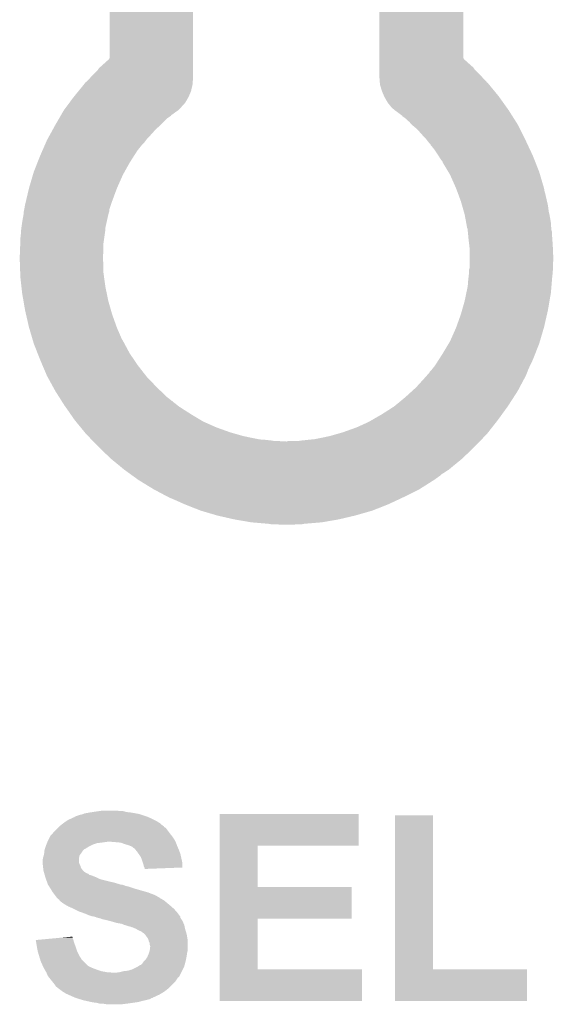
# Model space of a CAD drawing. Extents: x -1.3 to 24.2, y -3.9 to 39.2.
# Tile 14 of 35: x 11.8 to 14.5, y 9.1 to 14.3. Entities that reach past the tile are written whole.
import ezdxf

# ---------------------------------------------------------------- set-up
doc = ezdxf.new("R2010")
doc.units = 0
doc.layers.add('TEMP_HUM_28_CLICK_V100_GTO', color=14, linetype='CONTINUOUS')

msp = doc.modelspace()

# ---------------------------------------------------------------- linework, layer by layer
at = {"layer": 'TEMP_HUM_28_CLICK_V100_GTO'}
for points in [[(12.22502, 14.06398), (12.22502, 18.18386), (12.65936, 14.06398), (12.65936, 18.18386)], [(13.63218, 14.063974), (13.63218, 14.681196), (14.069064, 14.063974), (14.069064, 14.681196)], [(12.169142, 14.01064), (12.21994, 14.056362), (12.65936, 14.01064), (12.65936, 14.056362)], [(12.21994, 14.056362), (12.22502, 14.06398), (12.65936, 14.056362), (12.65936, 14.06398)], [(13.63218, 14.05636), (13.63218, 14.063974), (14.074142, 14.05636), (14.069064, 14.063974)], [(13.63218, 14.013178), (13.63218, 14.05636), (14.1224, 14.013178), (14.074142, 14.05636)], [(12.120214, 13.957298), (12.16152, 14.00048), (12.65936, 13.957298), (12.65936, 14.00048)], [(12.16152, 14.00048), (12.16406, 14.00302), (12.65936, 14.00048), (12.65936, 14.00302)], [(12.16406, 14.00302), (12.169142, 14.01064), (12.65936, 14.00302), (12.65936, 14.01064)], [(13.63218, 14.005558), (13.63218, 14.013178), (14.127482, 14.005558), (14.1224, 14.013178)], [(13.63218, 14.00048), (13.63218, 14.005558), (14.13256, 14.00048), (14.127482, 14.005558)], [(13.63218, 13.9573), (13.63218, 14.00048), (14.173778, 13.9573), (14.13256, 14.00048)], [(12.062366, 13.891262), (12.089272, 13.924282), (12.6492, 13.891262), (12.65682, 13.924282)], [(12.089272, 13.924282), (12.095482, 13.931902), (12.65682, 13.924282), (12.657406, 13.931902)], [(12.095482, 13.931902), (12.098038, 13.93698), (12.657406, 13.931902), (12.657796, 13.93698)], [(12.098038, 13.93698), (12.100566, 13.936986), (12.657796, 13.93698), (12.657796, 13.936986)], [(12.100566, 13.936986), (12.10564, 13.94206), (12.657796, 13.936986), (12.658186, 13.94206)], [(12.10564, 13.94206), (12.120214, 13.957298), (12.658186, 13.94206), (12.65936, 13.957298)], [(13.633158, 13.9446), (13.63218, 13.9573), (14.1859, 13.9446), (14.173778, 13.9573)], [(13.633548, 13.939516), (13.633158, 13.9446), (14.190982, 13.939516), (14.1859, 13.9446)], [(13.63394, 13.93444), (13.633548, 13.939516), (14.193538, 13.93444), (14.190982, 13.939516)], [(13.63394, 13.934432), (13.63394, 13.93444), (14.196066, 13.934432), (14.193538, 13.93444)], [(13.63472, 13.924278), (13.63394, 13.934432), (14.204408, 13.924278), (14.196066, 13.934432)], [(13.644878, 13.89126), (13.63472, 13.924278), (14.23153, 13.89126), (14.204408, 13.924278)], [(12.0396, 13.86332), (12.062366, 13.891262), (12.637558, 13.86332), (12.6492, 13.891262)], [(13.656522, 13.86332), (13.644878, 13.89126), (14.25448, 13.86332), (14.23153, 13.89126)], [(11.995784, 13.8049), (12.014836, 13.830302), (12.59586, 13.8049), (12.618722, 13.830302)], [(12.014836, 13.830302), (12.01674, 13.83284), (12.618722, 13.830302), (12.620202, 13.83284)], [(12.01674, 13.83284), (12.02182, 13.84046), (12.620202, 13.83284), (12.624646, 13.84046)], [(12.02182, 13.84046), (12.037624, 13.86078), (12.624646, 13.84046), (12.6365, 13.86078)], [(12.037624, 13.86078), (12.0396, 13.86332), (12.6365, 13.86078), (12.637558, 13.86332)], [(13.65758, 13.860778), (13.656522, 13.86332), (14.256296, 13.860778), (14.25448, 13.86332)], [(13.67536, 13.8303), (13.65758, 13.860778), (14.278066, 13.8303), (14.256296, 13.860778)], [(13.69568, 13.804898), (13.67536, 13.8303), (14.29621, 13.804898), (14.278066, 13.8303)], [(11.970038, 13.764264), (11.981834, 13.78458), (12.545068, 13.764264), (12.573, 13.78458)], [(11.981834, 13.78458), (11.984786, 13.789662), (12.573, 13.78458), (12.580622, 13.789662)], [(11.984786, 13.789662), (11.98626, 13.7922), (12.580622, 13.789662), (12.58316, 13.7922)], [(11.98626, 13.7922), (11.995784, 13.8049), (12.58316, 13.7922), (12.59586, 13.8049)], [(13.710498, 13.7922), (13.69568, 13.804898), (14.30528, 13.7922), (14.29621, 13.804898)], [(13.71346, 13.78966), (13.710498, 13.7922), (14.30689, 13.78966), (14.30528, 13.7922)], [(13.72108, 13.78458), (13.71346, 13.78966), (14.310106, 13.78458), (14.30689, 13.78966)], [(13.75156, 13.761708), (13.72108, 13.78458), (14.324592, 13.761708), (14.310106, 13.78458)], [(11.94054, 13.71346), (11.961186, 13.74902), (12.489178, 13.71346), (12.52474, 13.74902)], [(11.961186, 13.74902), (11.967088, 13.759182), (12.52474, 13.74902), (12.539982, 13.759182)], [(11.967088, 13.759182), (11.96856, 13.76172), (12.539982, 13.759182), (12.542526, 13.76172)], [(11.96856, 13.76172), (11.968574, 13.761742), (12.542526, 13.76172), (12.545058, 13.761742)], [(11.968574, 13.761742), (11.970038, 13.764264), (12.545058, 13.761742), (12.545068, 13.764264)], [(13.751574, 13.759176), (13.75156, 13.761708), (14.326196, 13.759176), (14.324592, 13.761708)], [(13.75664, 13.756638), (13.751574, 13.759176), (14.327804, 13.756638), (14.326196, 13.759176)], [(13.7668, 13.749018), (13.75664, 13.756638), (14.332628, 13.749018), (14.327804, 13.756638)], [(13.782046, 13.73378), (13.7668, 13.749018), (14.34228, 13.73378), (14.332628, 13.749018)], [(13.784588, 13.733774), (13.782046, 13.73378), (14.342284, 13.733774), (14.34228, 13.73378)], [(13.78966, 13.7287), (13.784588, 13.733774), (14.345496, 13.7287), (14.342284, 13.733774)], [(13.794742, 13.72108), (13.78966, 13.7287), (14.350322, 13.72108), (14.345496, 13.7287)], [(13.80046, 13.715998), (13.794742, 13.72108), (14.35354, 13.715998), (14.350322, 13.72108)], [(11.909896, 13.65758), (11.914074, 13.665202), (12.43584, 13.65758), (12.440922, 13.665202)], [(11.914074, 13.665202), (11.91686, 13.67028), (12.440922, 13.665202), (12.446, 13.67028)], [(11.91686, 13.67028), (11.93079, 13.695682), (12.446, 13.67028), (12.468862, 13.695682)], [(11.93079, 13.695682), (11.934968, 13.703302), (12.468862, 13.695682), (12.47902, 13.703302)], [(11.934968, 13.703302), (11.94054, 13.71346), (12.47902, 13.703302), (12.489178, 13.71346)], [(13.8176, 13.70076), (13.80046, 13.715998), (14.36116, 13.70076), (14.35354, 13.715998)], [(13.82522, 13.695678), (13.8176, 13.70076), (14.363702, 13.695678), (14.36116, 13.70076)], [(13.85062, 13.66774), (13.82522, 13.695678), (14.37767, 13.66774), (14.363702, 13.695678)], [(13.8557, 13.662654), (13.85062, 13.66774), (14.380214, 13.662654), (14.37767, 13.66774)], [(11.885136, 13.60678), (11.890692, 13.619482), (12.39012, 13.60678), (12.40282, 13.619482)], [(11.890692, 13.619482), (11.89736, 13.63472), (12.40282, 13.619482), (12.41425, 13.63472)], [(11.89736, 13.63472), (11.900144, 13.6398), (12.41425, 13.63472), (12.418062, 13.6398)], [(11.900144, 13.6398), (11.909896, 13.65758), (12.418062, 13.6398), (12.43584, 13.65758)], [(13.855706, 13.660112), (13.8557, 13.662654), (14.381484, 13.660112), (14.380214, 13.662654)], [(13.87602, 13.639798), (13.855706, 13.660112), (14.391642, 13.639798), (14.381484, 13.660112)], [(13.879972, 13.63472), (13.87602, 13.639798), (14.39418, 13.63472), (14.391642, 13.639798)], [(13.893802, 13.61694), (13.879972, 13.63472), (14.402516, 13.61694), (14.39418, 13.63472)], [(13.89888, 13.611854), (13.893802, 13.61694), (14.4049, 13.611854), (14.402516, 13.61694)], [(11.8618, 13.55344), (11.874022, 13.58138), (12.351918, 13.55344), (12.3698, 13.58138)], [(11.874022, 13.58138), (11.885136, 13.60678), (12.3698, 13.58138), (12.39012, 13.60678)], [(13.898886, 13.609312), (13.89888, 13.611854), (14.40609, 13.609312), (14.4049, 13.611854)], [(13.90396, 13.604238), (13.898886, 13.609312), (14.40847, 13.604238), (14.40609, 13.609312)], [(13.92174, 13.58138), (13.90396, 13.604238), (14.419184, 13.58138), (14.40847, 13.604238)], [(13.939902, 13.55344), (13.92174, 13.58138), (14.43228, 13.55344), (14.419184, 13.58138)], [(11.828778, 13.46962), (11.84779, 13.51788), (12.302134, 13.46962), (12.32916, 13.51788)], [(11.84779, 13.51788), (11.8618, 13.55344), (12.32916, 13.51788), (12.351918, 13.55344)], [(13.954762, 13.530578), (13.939902, 13.55344), (14.441288, 13.530578), (14.43228, 13.55344)], [(13.95984, 13.525494), (13.954762, 13.530578), (14.44329, 13.525494), (14.441288, 13.530578)], [(13.96238, 13.517876), (13.95984, 13.525494), (14.446292, 13.517876), (14.44329, 13.525494)], [(13.991334, 13.469622), (13.96238, 13.517876), (14.4653, 13.469622), (14.446292, 13.517876)], [(11.824296, 13.45438), (11.828778, 13.46962), (12.2936, 13.45438), (12.302134, 13.46962)], [(14.00048, 13.454378), (13.991334, 13.469622), (14.469784, 13.454378), (14.4653, 13.469622)], [(11.804126, 13.385798), (11.824296, 13.45438), (12.26312, 13.385798), (12.2936, 13.45438)], [(14.03096, 13.3858), (14.00048, 13.454378), (14.489954, 13.3858), (14.469784, 13.454378)], [(11.78784, 13.31722), (11.80338, 13.383258), (12.23772, 13.31722), (12.262178, 13.383258)], [(11.80338, 13.383258), (11.804126, 13.385798), (12.262178, 13.383258), (12.26312, 13.385798)], [(14.031902, 13.38326), (14.03096, 13.3858), (14.4907, 13.38326), (14.489954, 13.3858)], [(14.037546, 13.368018), (14.031902, 13.38326), (14.493242, 13.368018), (14.4907, 13.38326)], [(14.040368, 13.3604), (14.037546, 13.368018), (14.495778, 13.3604), (14.493242, 13.368018)], [(14.056358, 13.31722), (14.040368, 13.3604), (14.505744, 13.31722), (14.495778, 13.3604)], [(11.78306, 13.2969), (11.78784, 13.31722), (12.230946, 13.2969), (12.23772, 13.31722)], [(14.062892, 13.29436), (14.056358, 13.31722), (14.51102, 13.29436), (14.505744, 13.31722)], [(11.77544, 13.256262), (11.776868, 13.263882), (12.220302, 13.256262), (12.22248, 13.263882)], [(11.77544, 13.248642), (11.77544, 13.256262), (12.218126, 13.248642), (12.220302, 13.256262)], [(11.776868, 13.263882), (11.778296, 13.271502), (12.22248, 13.263882), (12.222482, 13.271502)], [(11.778296, 13.271502), (11.78306, 13.2969), (12.222482, 13.271502), (12.230946, 13.2969)], [(14.073778, 13.256258), (14.062892, 13.29436), (14.516102, 13.256258), (14.51102, 13.29436)], [(14.075956, 13.24864), (14.073778, 13.256258), (14.51864, 13.24864), (14.516102, 13.256258)], [(11.764094, 13.177522), (11.76782, 13.20546), (12.20216, 13.177522), (12.208368, 13.20546)], [(11.76782, 13.20546), (11.77499, 13.2461), (12.208368, 13.20546), (12.2174, 13.2461)], [(11.77499, 13.2461), (11.77544, 13.248642), (12.2174, 13.2461), (12.218126, 13.248642)], [(14.07668, 13.246102), (14.075956, 13.24864), (14.519088, 13.246102), (14.51864, 13.24864)], [(14.084208, 13.20546), (14.07668, 13.246102), (14.52626, 13.20546), (14.519088, 13.246102)], [(14.089382, 13.177518), (14.084208, 13.20546), (14.528126, 13.177518), (14.52626, 13.20546)], [(11.75766, 13.11402), (11.76274, 13.157202), (12.194538, 13.11402), (12.200708, 13.157202)], [(11.76274, 13.167362), (11.764094, 13.177522), (12.20216, 13.167362), (12.20216, 13.177522)], [(11.76274, 13.16736), (11.76274, 13.167362), (12.202158, 13.16736), (12.20216, 13.167362)], [(11.76274, 13.157202), (11.76274, 13.16736), (12.200708, 13.157202), (12.202158, 13.16736)], [(14.09192, 13.172436), (14.089382, 13.177518), (14.528464, 13.172436), (14.528126, 13.177518)], [(14.09192, 13.1699), (14.09192, 13.172436), (14.528634, 13.1699), (14.528464, 13.172436)], [(14.092164, 13.167358), (14.09192, 13.1699), (14.528802, 13.167358), (14.528634, 13.1699)], [(14.092888, 13.159738), (14.092164, 13.167358), (14.53134, 13.159738), (14.528802, 13.167358)], [(14.097, 13.116562), (14.092888, 13.159738), (14.53374, 13.116562), (14.53134, 13.159738)], [(11.75766, 13.09624), (11.75766, 13.11402), (12.192, 13.09624), (12.194538, 13.11402)], [(14.097, 13.11402), (14.097, 13.116562), (14.53388, 13.11402), (14.53374, 13.116562)], [(14.09954, 13.09624), (14.097, 13.11402), (14.535498, 13.09624), (14.53388, 13.11402)], [(11.755424, 13.02766), (11.756542, 13.055598), (12.18946, 13.02766), (12.192, 13.055598)], [(11.756542, 13.055598), (11.75766, 13.08354), (12.192, 13.055598), (12.192, 13.08354)], [(11.75766, 13.08354), (11.75766, 13.09624), (12.192, 13.08354), (12.192, 13.09624)], [(14.10067, 13.086082), (14.09954, 13.09624), (14.53642, 13.086082), (14.535498, 13.09624)], [(14.101516, 13.07846), (14.10067, 13.086082), (14.53642, 13.07846), (14.53642, 13.086082)], [(14.10208, 13.073378), (14.101516, 13.07846), (14.536642, 13.073378), (14.53642, 13.07846)], [(14.102078, 13.02004), (14.10208, 13.073378), (14.53896, 13.02004), (14.536642, 13.073378)], [(11.75512, 13.02004), (11.755424, 13.02766), (12.18946, 13.02004), (12.18946, 13.02766)], [(11.755122, 13.020038), (11.75512, 13.02004), (12.18946, 13.020038), (12.18946, 13.02004)], [(11.756664, 12.97686), (11.755122, 13.020038), (12.192, 12.97686), (12.18946, 13.020038)], [(14.102078, 12.966698), (14.102078, 13.02004), (14.536984, 12.966698), (14.53896, 13.02004)], [(11.75766, 12.94892), (11.756664, 12.97686), (12.192, 12.94892), (12.192, 12.97686)], [(11.75766, 12.943842), (11.75766, 12.94892), (12.192, 12.943842), (12.192, 12.94892)], [(14.09954, 12.959076), (14.102078, 12.966698), (14.536702, 12.959076), (14.536984, 12.966698)], [(14.09954, 12.95146), (14.09954, 12.959076), (14.53642, 12.95146), (14.536702, 12.959076)], [(14.09954, 12.94384), (14.09954, 12.95146), (14.53642, 12.94384), (14.53642, 12.95146)], [(11.75766, 12.928602), (11.75766, 12.943842), (12.194104, 12.928602), (12.192, 12.943842)], [(11.764152, 12.87018), (11.75766, 12.928602), (12.20216, 12.87018), (12.194104, 12.928602)], [(14.09446, 12.898118), (14.097846, 12.9286), (14.531338, 12.898118), (14.53388, 12.9286)], [(14.09446, 12.8905), (14.09446, 12.898118), (14.530704, 12.8905), (14.531338, 12.898118)], [(14.097846, 12.9286), (14.099256, 12.941298), (14.53388, 12.9286), (14.53642, 12.941298)], [(14.099256, 12.941298), (14.09954, 12.94384), (14.53642, 12.941298), (14.53642, 12.94384)], [(11.76782, 12.837158), (11.764152, 12.87018), (12.208992, 12.837158), (12.20216, 12.87018)], [(14.085088, 12.83716), (14.09192, 12.870182), (14.52626, 12.83716), (14.52901, 12.870182)], [(14.09192, 12.870182), (14.09446, 12.8905), (14.52901, 12.870182), (14.530704, 12.8905)], [(11.77036, 12.82192), (11.76782, 12.837158), (12.212146, 12.82192), (12.208992, 12.837158)], [(11.77474, 12.796518), (11.77036, 12.82192), (12.2174, 12.796518), (12.212146, 12.82192)], [(11.78306, 12.74826), (11.77474, 12.796518), (12.23119, 12.74826), (12.2174, 12.796518)], [(14.06289, 12.74826), (14.07668, 12.79652), (14.51102, 12.74826), (14.519292, 12.79652)], [(14.07668, 12.79652), (14.085088, 12.83716), (14.519292, 12.79652), (14.52626, 12.83716)], [(11.788286, 12.7254), (11.78306, 12.74826), (12.237722, 12.7254), (12.23119, 12.74826)], [(14.05636, 12.7254), (14.06289, 12.74826), (14.505794, 12.7254), (14.51102, 12.74826)], [(11.80338, 12.65936), (11.788286, 12.7254), (12.261306, 12.65936), (12.237722, 12.7254)], [(14.032774, 12.659362), (14.05636, 12.7254), (14.4907, 12.659362), (14.505794, 12.7254)], [(11.804876, 12.65428), (11.80338, 12.65936), (12.26312, 12.65428), (12.261306, 12.65936)], [(11.822058, 12.59586), (11.804876, 12.65428), (12.28852, 12.59586), (12.26312, 12.65428)], [(14.00048, 12.5857), (14.03096, 12.654282), (14.469036, 12.5857), (14.489206, 12.654282)], [(14.03096, 12.654282), (14.032774, 12.659362), (14.489206, 12.654282), (14.4907, 12.659362)], [(11.824298, 12.58824), (11.822058, 12.59586), (12.2936, 12.58824), (12.28852, 12.59586)], [(11.82878, 12.572998), (11.824298, 12.58824), (12.301808, 12.572998), (12.2936, 12.58824)], [(11.848792, 12.5222), (11.82878, 12.572998), (12.32916, 12.5222), (12.301808, 12.572998)], [(13.96238, 12.5222), (13.99286, 12.573), (14.445288, 12.5222), (14.465302, 12.573)], [(13.99286, 12.573), (14.00048, 12.5857), (14.465302, 12.573), (14.469036, 12.5857)], [(11.8618, 12.48918), (11.848792, 12.5222), (12.351614, 12.48918), (12.32916, 12.5222)], [(11.874732, 12.4587), (11.8618, 12.48918), (12.37234, 12.4587), (12.351614, 12.48918)], [(13.92174, 12.4587), (13.941246, 12.48918), (14.417842, 12.4587), (14.43228, 12.48918)], [(13.941246, 12.48918), (13.96238, 12.5222), (14.43228, 12.48918), (14.445288, 12.5222)], [(11.89736, 12.40536), (11.874732, 12.4587), (12.414088, 12.40536), (12.37234, 12.4587)], [(13.893798, 12.425674), (13.90142, 12.4333), (14.403556, 12.425674), (14.406488, 12.4333)], [(13.90142, 12.4333), (13.907516, 12.44092), (14.406488, 12.4333), (14.40942, 12.44092)], [(13.907516, 12.44092), (13.92174, 12.4587), (14.40942, 12.44092), (14.417842, 12.4587)], [(11.900146, 12.40028), (11.89736, 12.40536), (12.418062, 12.40028), (12.414088, 12.40536)], [(11.930792, 12.3444), (11.900146, 12.40028), (12.4714, 12.3444), (12.418062, 12.40028)], [(13.82268, 12.3444), (13.87348, 12.40028), (14.362984, 12.3444), (14.392672, 12.40028)], [(13.87348, 12.40028), (13.880144, 12.407898), (14.392672, 12.40028), (14.39672, 12.407898)], [(13.880144, 12.407898), (13.89126, 12.4206), (14.39672, 12.407898), (14.401604, 12.4206)], [(13.89126, 12.4206), (13.893798, 12.425674), (14.401604, 12.4206), (14.403556, 12.425674)], [(11.940542, 12.32662), (11.930792, 12.3444), (12.49007, 12.32662), (12.4714, 12.3444)], [(13.80312, 12.32662), (13.82268, 12.3444), (14.35354, 12.32662), (14.362984, 12.3444)], [(11.961454, 12.2936), (11.940542, 12.32662), (12.524742, 12.2936), (12.49007, 12.32662)], [(11.972714, 12.27582), (11.961454, 12.2936), (12.547598, 12.27582), (12.524742, 12.2936)], [(13.711454, 12.247882), (13.7668, 12.293602), (14.30274, 12.247882), (14.332236, 12.293602)], [(13.7668, 12.293602), (13.80312, 12.32662), (14.332236, 12.293602), (14.35354, 12.32662)], [(11.97432, 12.273286), (11.972714, 12.27582), (12.550132, 12.273286), (12.547598, 12.27582)], [(11.974324, 12.273278), (11.97432, 12.273286), (12.552658, 12.273278), (12.550132, 12.273286)], [(11.975924, 12.270752), (11.974324, 12.273278), (12.55268, 12.270752), (12.552658, 12.273278)], [(11.97915, 12.26566), (11.975924, 12.270752), (12.5603, 12.26566), (12.55268, 12.270752)], [(11.9888, 12.25042), (11.97915, 12.26566), (12.57935, 12.25042), (12.5603, 12.26566)], [(11.99243, 12.24534), (11.9888, 12.25042), (12.5857, 12.24534), (12.57935, 12.25042)], [(12.0142, 12.21486), (11.99243, 12.24534), (12.633326, 12.21486), (12.5857, 12.24534)], [(13.64488, 12.204702), (13.708378, 12.24534), (14.271472, 12.204702), (14.300898, 12.24534)], [(13.708378, 12.24534), (13.711454, 12.247882), (14.300898, 12.24534), (14.30274, 12.247882)], [(12.01928, 12.20724), (12.0142, 12.21486), (12.645232, 12.20724), (12.633326, 12.21486)], [(12.02104, 12.2047), (12.01928, 12.20724), (12.6492, 12.2047), (12.645232, 12.20724)], [(12.04214, 12.17422), (12.02104, 12.2047), (12.7, 12.17422), (12.6492, 12.2047)], [(13.592046, 12.17422), (13.64488, 12.204702), (14.2494, 12.17422), (14.271472, 12.204702)], [(12.0484, 12.1666), (12.04214, 12.17422), (12.7127, 12.1666), (12.7, 12.17422)], [(12.073438, 12.13612), (12.0484, 12.1666), (12.781282, 12.13612), (12.7127, 12.1666)], [(12.094302, 12.11072), (12.073438, 12.13612), (12.8524, 12.11072), (12.781282, 12.13612)], [(13.44168, 12.110722), (13.5128, 12.13612), (14.199506, 12.110722), (14.219462, 12.13612)], [(13.5128, 12.13612), (13.56868, 12.16152), (14.219462, 12.13612), (14.23942, 12.16152)], [(13.56868, 12.16152), (13.57884, 12.1666), (14.23942, 12.16152), (14.243412, 12.1666)], [(13.57884, 12.1666), (13.592046, 12.17422), (14.243412, 12.1666), (14.2494, 12.17422)], [(12.10056, 12.1031), (12.094302, 12.11072), (12.87907, 12.1031), (12.8524, 12.11072)], [(12.112772, 12.0904), (12.10056, 12.1031), (12.92352, 12.0904), (12.87907, 12.1031)], [(12.127426, 12.07516), (12.112772, 12.0904), (12.997182, 12.07516), (12.92352, 12.0904)], [(12.129868, 12.07262), (12.127426, 12.07516), (13.01496, 12.07262), (12.997182, 12.07516)], [(12.134754, 12.06754), (12.129868, 12.07262), (13.07084, 12.06754), (13.025118, 12.07262)], [(13.22324, 12.06754), (13.296898, 12.07516), (14.159326, 12.06754), (14.166652, 12.07516)], [(13.296898, 12.07516), (13.370562, 12.0904), (14.166652, 12.07516), (14.181306, 12.0904)], [(13.370562, 12.0904), (13.415012, 12.103102), (14.181306, 12.0904), (14.19352, 12.103102)], [(13.415012, 12.103102), (13.44168, 12.110722), (14.19352, 12.103102), (14.199506, 12.110722)], [(12.137196, 12.065), (12.134754, 12.06754), (13.083538, 12.065), (13.07084, 12.06754)], [(12.139638, 12.06246), (12.137196, 12.065), (13.147036, 12.06246), (13.101322, 12.065)], [(12.16406, 12.03706), (12.139638, 12.06246), (14.13002, 12.03706), (14.154442, 12.06246)], [(12.2301, 11.97356), (12.16406, 12.03706), (14.06398, 11.97356), (14.13002, 12.03706)], [(13.147036, 12.06246), (13.154658, 12.064998), (14.154442, 12.06246), (14.156882, 12.064998)], [(13.154658, 12.064998), (13.207998, 12.065), (14.156882, 12.064998), (14.156884, 12.065)], [(13.207998, 12.065), (13.22324, 12.06754), (14.156884, 12.065), (14.159326, 12.06754)], [(12.230102, 11.973558), (12.2301, 11.97356), (14.063976, 11.973558), (14.06398, 11.97356)], [(12.30122, 11.91514), (12.230102, 11.973558), (13.992858, 11.91514), (14.063976, 11.973558)], [(12.332792, 11.892278), (12.30122, 11.91514), (13.957298, 11.892278), (13.992858, 11.91514)], [(12.339804, 11.8872), (12.332792, 11.892278), (13.95222, 11.8872), (13.957298, 11.892278)], [(12.37488, 11.8618), (12.339804, 11.8872), (13.91666, 11.8618), (13.95222, 11.8872)], [(12.374882, 11.861798), (12.37488, 11.8618), (13.916656, 11.861798), (13.91666, 11.8618)], [(12.45362, 11.81354), (12.374882, 11.861798), (13.840458, 11.81354), (13.916656, 11.861798)], [(12.53012, 11.7729), (12.45362, 11.81354), (13.75918, 11.7729), (13.840458, 11.81354)], [(12.5349, 11.77036), (12.53012, 11.7729), (13.75376, 11.77036), (13.75918, 11.7729)], [(12.56538, 11.75766), (12.5349, 11.77036), (13.726668, 11.75766), (13.75376, 11.77036)], [(12.61618, 11.7348), (12.56538, 11.75766), (13.6779, 11.7348), (13.726668, 11.75766)], [(12.699996, 11.70178), (12.61618, 11.7348), (13.594082, 11.70178), (13.6779, 11.7348)], [(12.7, 11.701778), (12.699996, 11.70178), (13.594074, 11.701778), (13.594082, 11.70178)], [(12.786362, 11.67638), (12.7, 11.701778), (13.50518, 11.67638), (13.594074, 11.701778)], [(12.87526, 11.65606), (12.786362, 11.67638), (13.41882, 11.65606), (13.50518, 11.67638)], [(12.949344, 11.64336), (12.87526, 11.65606), (13.34516, 11.64336), (13.41882, 11.65606)], [(12.96416, 11.64082), (12.949344, 11.64336), (13.329922, 11.64082), (13.34516, 11.64336)], [(13.053062, 11.6332), (12.96416, 11.64082), (13.238478, 11.6332), (13.329922, 11.64082)], [(13.068298, 11.63066), (13.053062, 11.6332), (13.225778, 11.63066), (13.238478, 11.6332)], [(13.1445, 11.62812), (13.07846, 11.63066), (13.15466, 11.62812), (13.21816, 11.63066)], [(12.086584, 10.119358), (12.092942, 10.1219), (12.377422, 10.119358), (12.363022, 10.1219)], [(12.092942, 10.1219), (12.12088, 10.12698), (12.363022, 10.1219), (12.33424, 10.12698)], [(12.12088, 10.12698), (12.13739, 10.12952), (12.33424, 10.12698), (12.311382, 10.12952)], [(12.13739, 10.12952), (12.1539, 10.13206), (12.311382, 10.12952), (12.302494, 10.13206)], [(12.1539, 10.13206), (12.17168, 10.1346), (12.302494, 10.13206), (12.293604, 10.1346)], [(12.17168, 10.1346), (12.189462, 10.13714), (12.275822, 10.1346), (12.260578, 10.13714)], [(11.963402, 10.05586), (11.982994, 10.0711), (12.504422, 10.05586), (12.486642, 10.0711)], [(11.982994, 10.0711), (11.98626, 10.07364), (12.486642, 10.0711), (12.482578, 10.07364)], [(11.98626, 10.07364), (12.001496, 10.0838), (12.482578, 10.07364), (12.466318, 10.0838)], [(12.001496, 10.0838), (12.009116, 10.08888), (12.466318, 10.0838), (12.45616, 10.08888)], [(12.009116, 10.08888), (12.020294, 10.09396), (12.45616, 10.08888), (12.446, 10.09396)], [(12.020294, 10.09396), (12.037064, 10.10158), (12.446, 10.09396), (12.428854, 10.10158)], [(12.037064, 10.10158), (12.039606, 10.101586), (12.428854, 10.10158), (12.42884, 10.101586)], [(12.039606, 10.101586), (12.04214, 10.10412), (12.42884, 10.101586), (12.423138, 10.10412)], [(12.04214, 10.10412), (12.042144, 10.104122), (12.423138, 10.10412), (12.423132, 10.104122)], [(12.042144, 10.104122), (12.052302, 10.1092), (12.423132, 10.104122), (12.407898, 10.1092)], [(12.052302, 10.1092), (12.067542, 10.11428), (12.407898, 10.1092), (12.392658, 10.11428)], [(12.067542, 10.11428), (12.080242, 10.116822), (12.392658, 10.11428), (12.385032, 10.116822)], [(12.080242, 10.116822), (12.086584, 10.119358), (12.385032, 10.116822), (12.377422, 10.119358)], [(12.79908, 9.95426), (12.799084, 10.119334), (13.522934, 9.95426), (13.52296, 10.119334)], [(12.799084, 10.119334), (12.799086, 10.11936), (13.52296, 10.119334), (12.799086, 10.11936)], [(13.713464, 9.3091), (13.713484, 10.111714), (13.911606, 9.3091), (13.91158, 10.111714)], [(13.713484, 10.111714), (13.713486, 10.11174), (13.91158, 10.111714), (13.713486, 10.11174)], [(11.9253, 10.015222), (11.932922, 10.02538), (12.540614, 10.015222), (12.532996, 10.02538)], [(11.932922, 10.02538), (11.9507, 10.043158), (12.532996, 10.02538), (12.51966, 10.043158)], [(11.9507, 10.043158), (11.95578, 10.048238), (12.51966, 10.043158), (12.514576, 10.048238)], [(11.95578, 10.048238), (11.958324, 10.050782), (12.514576, 10.048238), (12.509506, 10.050782)], [(11.958324, 10.050782), (11.963384, 10.055842), (12.509506, 10.050782), (12.506966, 10.055842)], [(11.963384, 10.055842), (11.963402, 10.05586), (12.506966, 10.055842), (12.504422, 10.05586)], [(11.894312, 9.95934), (11.897358, 9.966958), (12.13612, 9.95934), (12.158978, 9.966958)], [(11.897358, 9.966958), (11.898376, 9.9695), (12.158978, 9.966958), (12.1793, 9.9695)], [(11.898376, 9.9695), (11.900408, 9.97458), (12.1793, 9.9695), (12.21486, 9.97458)], [(11.900408, 9.97458), (11.90244, 9.97966), (12.56792, 9.97458), (12.56538, 9.97966)], [(11.90244, 9.97966), (11.904978, 9.984738), (12.56538, 9.97966), (12.56284, 9.984738)], [(11.904978, 9.984738), (11.912602, 9.99998), (12.56284, 9.984738), (12.55268, 9.99998)], [(11.912602, 9.99998), (11.915142, 10.005056), (12.55268, 9.99998), (12.54862, 10.005056)], [(11.915142, 10.005056), (11.92276, 10.01268), (12.54862, 10.005056), (12.54252, 10.01268)], [(11.92276, 10.01268), (11.9253, 10.015222), (12.54252, 10.01268), (12.540614, 10.015222)], [(12.25804, 9.97204), (12.227562, 9.97458), (12.56919, 9.97204), (12.56792, 9.97458)], [(12.283438, 9.9695), (12.25804, 9.97204), (12.57046, 9.9695), (12.56919, 9.97204)], [(12.30376, 9.96188), (12.283438, 9.9695), (12.573318, 9.96188), (12.57046, 9.9695)], [(11.882684, 9.91362), (11.884378, 9.92886), (12.07516, 9.91362), (12.08532, 9.92886)], [(11.884378, 9.92886), (11.884662, 9.931402), (12.08532, 9.92886), (12.087862, 9.931402)], [(11.884662, 9.931402), (11.886352, 9.936474), (12.087862, 9.931402), (12.092934, 9.936474)], [(11.886352, 9.936474), (11.886354, 9.93648), (12.092934, 9.936474), (12.09548, 9.93648)], [(11.886354, 9.93648), (11.890586, 9.94918), (12.09548, 9.93648), (12.115802, 9.94918)], [(11.890586, 9.94918), (11.89228, 9.95426), (12.115802, 9.94918), (12.12596, 9.95426)], [(11.89228, 9.95426), (11.894312, 9.95934), (12.12596, 9.95426), (12.13612, 9.95934)], [(12.32154, 9.956802), (12.30376, 9.96188), (12.575222, 9.956802), (12.573318, 9.96188)], [(12.33424, 9.95172), (12.32154, 9.956802), (12.577128, 9.95172), (12.575222, 9.956802)], [(12.33932, 9.94918), (12.33424, 9.95172), (12.57808, 9.94918), (12.577128, 9.95172)], [(12.344396, 9.946642), (12.33932, 9.94918), (12.579168, 9.946642), (12.57808, 9.94918)], [(12.349474, 9.941566), (12.344396, 9.946642), (12.581344, 9.941566), (12.579168, 9.946642)], [(12.352016, 9.94156), (12.349474, 9.941566), (12.581346, 9.94156), (12.581344, 9.941566)], [(12.360486, 9.9314), (12.352016, 9.94156), (12.5857, 9.9314), (12.581346, 9.94156)], [(12.36472, 9.92632), (12.360486, 9.9314), (12.587606, 9.92632), (12.5857, 9.9314)], [(12.375608, 9.911078), (12.36472, 9.92632), (12.59332, 9.911078), (12.587606, 9.92632)], [(12.799074, 9.73836), (12.79908, 9.954234), (12.997206, 9.73836), (12.99718, 9.954234)], [(12.79908, 9.954234), (12.79908, 9.95426), (12.99718, 9.954234), (13.522934, 9.95426)], [(11.8745, 9.878062), (11.877038, 9.890758), (12.065002, 9.878062), (12.065, 9.890758)], [(11.8745, 9.865362), (11.8745, 9.878062), (12.065002, 9.865362), (12.065002, 9.878062)], [(11.874502, 9.865358), (11.8745, 9.865362), (12.065002, 9.865358), (12.065002, 9.865362)], [(11.875348, 9.85774), (11.874502, 9.865358), (12.06754, 9.85774), (12.065002, 9.865358)], [(11.877038, 9.890758), (11.87704, 9.89076), (12.065, 9.890758), (12.065, 9.89076)], [(11.87704, 9.89076), (11.880668, 9.903462), (12.065, 9.89076), (12.067538, 9.903462)], [(11.880668, 9.903462), (11.88212, 9.908542), (12.067538, 9.903462), (12.071348, 9.908542)], [(11.88212, 9.908542), (11.882684, 9.91362), (12.071348, 9.908542), (12.07516, 9.91362)], [(12.37742, 9.90854), (12.375608, 9.911078), (12.593884, 9.90854), (12.59332, 9.911078)], [(12.387578, 9.893302), (12.37742, 9.90854), (12.597272, 9.893302), (12.593884, 9.90854)], [(12.3952, 9.87298), (12.387578, 9.893302), (12.601788, 9.87298), (12.597272, 9.893302)], [(12.39774, 9.865358), (12.3952, 9.87298), (12.60348, 9.865358), (12.601788, 9.87298)], [(12.400278, 9.85774), (12.39774, 9.865358), (12.603472, 9.85774), (12.60348, 9.865358)], [(11.876476, 9.847578), (11.875348, 9.85774), (12.072622, 9.847578), (12.06754, 9.85774)], [(11.87704, 9.8425), (11.876476, 9.847578), (12.073892, 9.8425), (12.072622, 9.847578)], [(11.877676, 9.837416), (11.87704, 9.8425), (12.075162, 9.837416), (12.073892, 9.8425)], [(11.878946, 9.82726), (11.877676, 9.837416), (12.082782, 9.82726), (12.075162, 9.837416)], [(11.87958, 9.822182), (11.878946, 9.82726), (12.08786, 9.822182), (12.082782, 9.82726)], [(11.881034, 9.8171), (11.87958, 9.822182), (12.09294, 9.8171), (12.08786, 9.822182)], [(11.882484, 9.81202), (11.881034, 9.8171), (12.100562, 9.81202), (12.09294, 9.8171)], [(11.88321, 9.80948), (11.882484, 9.81202), (12.105642, 9.80948), (12.100562, 9.81202)], [(12.402818, 9.845038), (12.400278, 9.85774), (12.603458, 9.845038), (12.603472, 9.85774)], [(12.406206, 9.83996), (12.402818, 9.845038), (12.603454, 9.83996), (12.603458, 9.845038)], [(12.407896, 9.837426), (12.406206, 9.83996), (12.5382, 9.837426), (12.603454, 9.83996)], [(12.4079, 9.832366), (12.407896, 9.837426), (12.4079, 9.832366), (12.5382, 9.837426)], [(11.883938, 9.806936), (11.88321, 9.80948), (12.113258, 9.806936), (12.105642, 9.80948)], [(11.885388, 9.801858), (11.883938, 9.806936), (12.118346, 9.801858), (12.113258, 9.806936)], [(11.886114, 9.799318), (11.885388, 9.801858), (12.128502, 9.799318), (12.118346, 9.801858)], [(11.889018, 9.78916), (11.886114, 9.799318), (12.1539, 9.78916), (12.128502, 9.799318)], [(11.889742, 9.78662), (11.889018, 9.78916), (12.158982, 9.78662), (12.1539, 9.78916)], [(11.891556, 9.78154), (11.889742, 9.78662), (12.169142, 9.78154), (12.158982, 9.78662)], [(11.89337, 9.776462), (11.891556, 9.78154), (12.18438, 9.776462), (12.169142, 9.78154)], [(11.896998, 9.7663), (11.89337, 9.776462), (12.22502, 9.7663), (12.18438, 9.776462)], [(11.898812, 9.76122), (11.896998, 9.7663), (12.247878, 9.76122), (12.22502, 9.7663)], [(11.901532, 9.7536), (11.898812, 9.76122), (12.27328, 9.7536), (12.247878, 9.76122)], [(11.90244, 9.75106), (11.901532, 9.7536), (12.280904, 9.75106), (12.27328, 9.7536)], [(11.90244, 9.751056), (11.90244, 9.75106), (12.285998, 9.751056), (12.285982, 9.75106)], [(11.904056, 9.748518), (11.90244, 9.751056), (12.296142, 9.748518), (12.285998, 9.751056)], [(11.907288, 9.74344), (11.904056, 9.748518), (12.308842, 9.74344), (12.296142, 9.748518)], [(11.908906, 9.740898), (11.907288, 9.74344), (12.32154, 9.740898), (12.308842, 9.74344)], [(11.915372, 9.73074), (11.908906, 9.740898), (12.35202, 9.73074), (12.32154, 9.740898)], [(11.92022, 9.72312), (11.915372, 9.73074), (12.378694, 9.72312), (12.35202, 9.73074)], [(11.927838, 9.710422), (11.92022, 9.72312), (12.42314, 9.710422), (12.378694, 9.72312)], [(11.937366, 9.69772), (11.927838, 9.710422), (12.45616, 9.69772), (12.42314, 9.710422)], [(12.79907, 9.57326), (12.799074, 9.738334), (13.487374, 9.57326), (13.4874, 9.738334)], [(12.799074, 9.738334), (12.799074, 9.73836), (13.4874, 9.738334), (12.997206, 9.73836)], [(11.943082, 9.6901), (11.937366, 9.69772), (12.471398, 9.6901), (12.45616, 9.69772)], [(11.948798, 9.68248), (11.943082, 9.6901), (12.4841, 9.68248), (12.471398, 9.6901)], [(11.948816, 9.682454), (11.948798, 9.68248), (12.48664, 9.682454), (12.4841, 9.68248)], [(11.9507, 9.679942), (11.948816, 9.682454), (12.486658, 9.679942), (12.48664, 9.682454)], [(11.95071, 9.679934), (11.9507, 9.679942), (12.486658, 9.679934), (12.486658, 9.679942)], [(11.955784, 9.674862), (11.95071, 9.679934), (12.496796, 9.674862), (12.486658, 9.679934)], [(11.955788, 9.67486), (11.955784, 9.674862), (12.496798, 9.67486), (12.496796, 9.674862)], [(11.960854, 9.672318), (11.955788, 9.67486), (12.501036, 9.672318), (12.496798, 9.67486)], [(11.963398, 9.667244), (11.960854, 9.672318), (12.509494, 9.667244), (12.501036, 9.672318)], [(11.963404, 9.66724), (11.963398, 9.667244), (12.5095, 9.66724), (12.509494, 9.667244)], [(11.9761, 9.65708), (11.963404, 9.66724), (12.521692, 9.65708), (12.5095, 9.66724)], [(11.99134, 9.64692), (11.9761, 9.65708), (12.533884, 9.64692), (12.521692, 9.65708)], [(12.00023, 9.64184), (11.99134, 9.64692), (12.53998, 9.64184), (12.533884, 9.64692)], [(12.009118, 9.63676), (12.00023, 9.64184), (12.545788, 9.63676), (12.53998, 9.64184)], [(12.0269, 9.62914), (12.009118, 9.63676), (12.554496, 9.62914), (12.545788, 9.63676)], [(12.03706, 9.62406), (12.0269, 9.62914), (12.560302, 9.62406), (12.554496, 9.62914)], [(12.06246, 9.61136), (12.03706, 9.62406), (12.571416, 9.61136), (12.560302, 9.62406)], [(12.083792, 9.603742), (12.06246, 9.61136), (12.57808, 9.603742), (12.571416, 9.61136)], [(12.09802, 9.59866), (12.083792, 9.603742), (12.581892, 9.59866), (12.57808, 9.603742)], [(12.115802, 9.59104), (12.09802, 9.59866), (12.587606, 9.59104), (12.581892, 9.59866)], [(12.131038, 9.585962), (12.115802, 9.59104), (12.591414, 9.585962), (12.587606, 9.59104)], [(12.146278, 9.58342), (12.131038, 9.585962), (12.59332, 9.58342), (12.591414, 9.585962)], [(12.158978, 9.578342), (12.146278, 9.58342), (12.593324, 9.578342), (12.59332, 9.58342)], [(12.15901, 9.578334), (12.158978, 9.578342), (12.593324, 9.578334), (12.593324, 9.578342)], [(12.179298, 9.573262), (12.15901, 9.578334), (12.596708, 9.573262), (12.593324, 9.578334)], [(12.184376, 9.570722), (12.179298, 9.573262), (12.5984, 9.570722), (12.596708, 9.573262)], [(12.184378, 9.57072), (12.184376, 9.570722), (12.598402, 9.57072), (12.5984, 9.570722)], [(12.20724, 9.56564), (12.184378, 9.57072), (12.60145, 9.56564), (12.598402, 9.57072)], [(12.22756, 9.56056), (12.20724, 9.56564), (12.604496, 9.56056), (12.60145, 9.56564)], [(12.236458, 9.558018), (12.22756, 9.56056), (12.60602, 9.558018), (12.604496, 9.56056)], [(12.263118, 9.5504), (12.236458, 9.558018), (12.609286, 9.5504), (12.60602, 9.558018)], [(12.799064, 9.3091), (12.79907, 9.573234), (12.997206, 9.3091), (12.99718, 9.573234)], [(12.79907, 9.573234), (12.79907, 9.57326), (12.99718, 9.573234), (13.487374, 9.57326)], [(12.27836, 9.54786), (12.263118, 9.5504), (12.610374, 9.54786), (12.609286, 9.5504)], [(12.291058, 9.54532), (12.27836, 9.54786), (12.611462, 9.54532), (12.610374, 9.54786)], [(12.301218, 9.54024), (12.291058, 9.54532), (12.61364, 9.54024), (12.611462, 9.54532)], [(12.301226, 9.540238), (12.301218, 9.54024), (12.61364, 9.540238), (12.61364, 9.54024)], [(12.31138, 9.537698), (12.301226, 9.540238), (12.614206, 9.537698), (12.61364, 9.540238)], [(12.326622, 9.53262), (12.31138, 9.537698), (12.615334, 9.53262), (12.614206, 9.537698)], [(12.336778, 9.530082), (12.326622, 9.53262), (12.615898, 9.530082), (12.615334, 9.53262)], [(12.341856, 9.527542), (12.336778, 9.530082), (12.616462, 9.527542), (12.615898, 9.530082)], [(12.344396, 9.52754), (12.341856, 9.527542), (12.616464, 9.52754), (12.616462, 9.527542)], [(12.362178, 9.51992), (12.344396, 9.52754), (12.618156, 9.51992), (12.616464, 9.52754)], [(12.366408, 9.517382), (12.362178, 9.51992), (12.61872, 9.517382), (12.618156, 9.51992)], [(12.374878, 9.5123), (12.366408, 9.517382), (12.620246, 9.5123), (12.61872, 9.517382)], [(12.387584, 9.50722), (12.374878, 9.5123), (12.62177, 9.50722), (12.620246, 9.5123)], [(12.39774, 9.4996), (12.387584, 9.50722), (12.624056, 9.4996), (12.62177, 9.50722)], [(11.838962, 9.461496), (11.866218, 9.464038), (12.03525, 9.461496), (12.034522, 9.464038)], [(11.841492, 9.44626), (11.838962, 9.461496), (12.0396, 9.44626), (12.03525, 9.461496)], [(11.866218, 9.464038), (11.92067, 9.469116), (12.034522, 9.464038), (12.031982, 9.469116)], [(11.92067, 9.469116), (11.975144, 9.474196), (12.031982, 9.469116), (12.03198, 9.474196)], [(11.975144, 9.474196), (12.029446, 9.47926), (12.03198, 9.474196), (12.029446, 9.47926)], [(12.40536, 9.49452), (12.39774, 9.4996), (12.62558, 9.49452), (12.624056, 9.4996)], [(12.4079, 9.49198), (12.40536, 9.49452), (12.62634, 9.49198), (12.62558, 9.49452)], [(12.412974, 9.486906), (12.4079, 9.49198), (12.627186, 9.486906), (12.62634, 9.49198)], [(12.41298, 9.48436), (12.412974, 9.486906), (12.62761, 9.48436), (12.627186, 9.486906)], [(12.4206, 9.4742), (12.41298, 9.48436), (12.629304, 9.4742), (12.62761, 9.48436)], [(12.425678, 9.466584), (12.4206, 9.4742), (12.630574, 9.466584), (12.629304, 9.4742)], [(12.42695, 9.461498), (12.425678, 9.466584), (12.63142, 9.461498), (12.630574, 9.466584)], [(12.428218, 9.456422), (12.42695, 9.461498), (12.63142, 9.456422), (12.63142, 9.461498)], [(12.433298, 9.446264), (12.428218, 9.456422), (12.63142, 9.446264), (12.63142, 9.456422)], [(11.84402, 9.43102), (11.841492, 9.44626), (12.045316, 9.43102), (12.0396, 9.44626)], [(11.844944, 9.42594), (11.84402, 9.43102), (12.04722, 9.42594), (12.045316, 9.43102)], [(11.8491, 9.40308), (11.844944, 9.42594), (12.05484, 9.40308), (12.04722, 9.42594)], [(11.85672, 9.377682), (11.8491, 9.40308), (12.06754, 9.377682), (12.05484, 9.40308)], [(12.429912, 9.395458), (12.433298, 9.405618), (12.62888, 9.395458), (12.63142, 9.405618)], [(12.4333, 9.438644), (12.433298, 9.446264), (12.63142, 9.438644), (12.63142, 9.446264)], [(12.433298, 9.405618), (12.4333, 9.405622), (12.63142, 9.405618), (12.63142, 9.405622)], [(12.435838, 9.431022), (12.4333, 9.438644), (12.63142, 9.431022), (12.63142, 9.438644)], [(12.4333, 9.405622), (12.43584, 9.425942), (12.63142, 9.405622), (12.63142, 9.425942)], [(12.43584, 9.425942), (12.435838, 9.431022), (12.63142, 9.425942), (12.63142, 9.431022)], [(11.862816, 9.357358), (11.85672, 9.377682), (12.080242, 9.357358), (12.06754, 9.377682)], [(11.864338, 9.35228), (11.862816, 9.357358), (12.08532, 9.35228), (12.080242, 9.357358)], [(11.8745, 9.32942), (11.864338, 9.35228), (12.10818, 9.32942), (12.08532, 9.35228)], [(12.400282, 9.347202), (12.40536, 9.35228), (12.619874, 9.347202), (12.62126, 9.35228)], [(12.40536, 9.35228), (12.41044, 9.35736), (12.62126, 9.35228), (12.622274, 9.35736)], [(12.41044, 9.35736), (12.4206, 9.372596), (12.622274, 9.35736), (12.625322, 9.372596)], [(12.4206, 9.372596), (12.422778, 9.377682), (12.625322, 9.372596), (12.62634, 9.377682)], [(12.422778, 9.377682), (12.42822, 9.39038), (12.62634, 9.377682), (12.628154, 9.39038)], [(12.42822, 9.39038), (12.429912, 9.395458), (12.628154, 9.39038), (12.62888, 9.395458)], [(11.874502, 9.329418), (11.8745, 9.32942), (12.108182, 9.329418), (12.10818, 9.32942)], [(11.87831, 9.3218), (11.874502, 9.329418), (12.120882, 9.3218), (12.108182, 9.329418)], [(11.88212, 9.31418), (11.87831, 9.3218), (12.13866, 9.31418), (12.120882, 9.3218)], [(11.88466, 9.3091), (11.88212, 9.31418), (12.152208, 9.3091), (12.13866, 9.31418)], [(11.886112, 9.30656), (11.88466, 9.3091), (12.15898, 9.30656), (12.152208, 9.3091)], [(11.890468, 9.29894), (11.886112, 9.30656), (12.18184, 9.29894), (12.15898, 9.30656)], [(11.89337, 9.29386), (11.890468, 9.29894), (12.20978, 9.29386), (12.18184, 9.29894)], [(12.27582, 9.29386), (12.296142, 9.29894), (12.598396, 9.29386), (12.600936, 9.29894)], [(12.296142, 9.29894), (12.319002, 9.30148), (12.600936, 9.29894), (12.602206, 9.30148)], [(12.319002, 9.30148), (12.3444, 9.3091), (12.602206, 9.30148), (12.606018, 9.3091)], [(12.3444, 9.3091), (12.364718, 9.31926), (12.606018, 9.3091), (12.611098, 9.31926)], [(12.364718, 9.31926), (12.372846, 9.32434), (12.611098, 9.31926), (12.61364, 9.32434)], [(12.372846, 9.32434), (12.38504, 9.33196), (12.61364, 9.32434), (12.615718, 9.33196)], [(12.38504, 9.33196), (12.387586, 9.331966), (12.615718, 9.33196), (12.615718, 9.331966)], [(12.387586, 9.331966), (12.3952, 9.33958), (12.615718, 9.331966), (12.617796, 9.33958)], [(12.3952, 9.33958), (12.400282, 9.347202), (12.617796, 9.33958), (12.619874, 9.347202)], [(12.79906, 9.144026), (12.799064, 9.309074), (13.540714, 9.144026), (13.54074, 9.309074)], [(12.799064, 9.309074), (12.799064, 9.3091), (13.54074, 9.309074), (12.997206, 9.3091)], [(13.71346, 9.144026), (13.713464, 9.309074), (14.401774, 9.144026), (14.4018, 9.309074)], [(13.713464, 9.309074), (13.713464, 9.3091), (14.4018, 9.309074), (13.911606, 9.3091)], [(11.89482, 9.291322), (11.89337, 9.29386), (12.242774, 9.291322), (12.20978, 9.29386)], [(11.894822, 9.29132), (11.89482, 9.291322), (12.242798, 9.29132), (12.242774, 9.291322)], [(11.90244, 9.273542), (11.894822, 9.29132), (12.588234, 9.273542), (12.597124, 9.29132)], [(11.906504, 9.268462), (11.90244, 9.273542), (12.585694, 9.268462), (12.588234, 9.273542)], [(11.908542, 9.265916), (11.906504, 9.268462), (12.580624, 9.265916), (12.585694, 9.268462)], [(11.926826, 9.243058), (11.908542, 9.265916), (12.565378, 9.243058), (12.580624, 9.265916)], [(12.25804, 9.29132), (12.27582, 9.29386), (12.597124, 9.29132), (12.598396, 9.29386)], [(11.93292, 9.23544), (11.926826, 9.243058), (12.557758, 9.23544), (12.565378, 9.243058)], [(11.94054, 9.22528), (11.93292, 9.23544), (12.547598, 9.22528), (12.557758, 9.23544)], [(11.945624, 9.217664), (11.94054, 9.22528), (12.539982, 9.217664), (12.547598, 9.22528)], [(11.950696, 9.215122), (11.945624, 9.217664), (12.53744, 9.215122), (12.539982, 9.217664)], [(11.95578, 9.210042), (11.950696, 9.215122), (12.53236, 9.210042), (12.53744, 9.215122)], [(11.955784, 9.21004), (11.95578, 9.210042), (12.532358, 9.21004), (12.53236, 9.210042)], [(11.976102, 9.1948), (11.955784, 9.21004), (12.512764, 9.1948), (12.532358, 9.21004)], [(11.98017, 9.192258), (11.976102, 9.1948), (12.509498, 9.192258), (12.512764, 9.1948)], [(11.99642, 9.182102), (11.98017, 9.192258), (12.492568, 9.182102), (12.509498, 9.192258)], [(12.007854, 9.17702), (11.99642, 9.182102), (12.484098, 9.17702), (12.492568, 9.182102)], [(12.042142, 9.16178), (12.007854, 9.17702), (12.451088, 9.16178), (12.484098, 9.17702)], [(12.042148, 9.161778), (12.042142, 9.16178), (12.451084, 9.161778), (12.451088, 9.16178)], [(12.049762, 9.15924), (12.042148, 9.161778), (12.448538, 9.15924), (12.451084, 9.161778)], [(12.049774, 9.159236), (12.049762, 9.15924), (12.443454, 9.159236), (12.448538, 9.15924)], [(12.065, 9.15416), (12.049774, 9.159236), (12.435844, 9.15416), (12.443454, 9.159236)], [(12.073462, 9.151622), (12.065, 9.15416), (12.42822, 9.151622), (12.435844, 9.15416)], [(12.090402, 9.14654), (12.073462, 9.151622), (12.4079, 9.14654), (12.42822, 9.151622)], [(12.101832, 9.144), (12.090402, 9.14654), (12.3952, 9.144), (12.4079, 9.14654)], [(12.124692, 9.13892), (12.101832, 9.144), (12.37742, 9.13892), (12.3952, 9.144)], [(12.136122, 9.13638), (12.124692, 9.13892), (12.36218, 9.13638), (12.37742, 9.13892)], [(12.156438, 9.13384), (12.136122, 9.13638), (12.3444, 9.13384), (12.36218, 9.13638)], [(12.166598, 9.1313), (12.156438, 9.13384), (12.32662, 9.1313), (12.3444, 9.13384)], [(12.176758, 9.12876), (12.166598, 9.1313), (12.306298, 9.12876), (12.32662, 9.1313)], [(12.209778, 9.12622), (12.194538, 9.12876), (12.285978, 9.12622), (12.306298, 9.12876)], [(13.540714, 9.144), (12.79906, 9.144026), (13.540714, 9.144), (13.540714, 9.144026)], [(14.401774, 9.144), (13.71346, 9.144026), (14.401774, 9.144), (14.401774, 9.144026)]]:
    msp.add_solid(points, dxfattribs=at)

doc.saveas('drawing.dxf')
